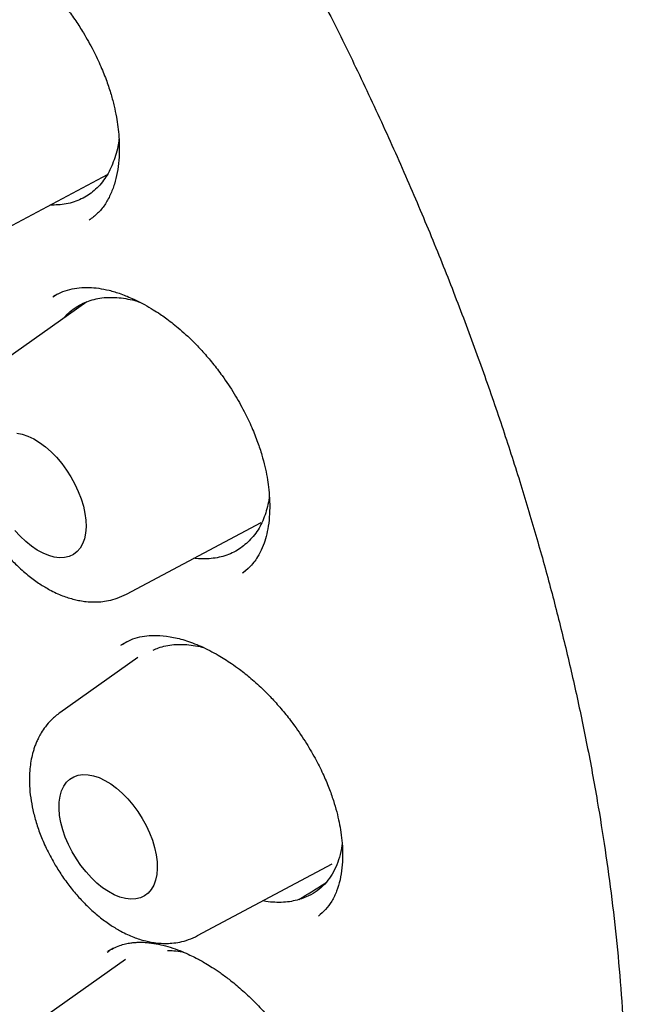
# Model space of a CAD drawing. Header units: millimetres. Extents: x 8 to 738, y 5 to 761.
# Tile 27 of 77: x 677.16 to 682.52, y 284.93 to 293.63. Entities that reach past the tile are written whole.
import ezdxf

# ---------------------------------------------------------------- set-up
doc = ezdxf.new("R2010")
doc.units = ezdxf.units.MM

msp = doc.modelspace()

# ---------------------------------------------------------------- linework, layer by layer
at = {"color": 7, "linetype": 'Continuous', "lineweight": 30}
for p, q in [((676.8087, 291.6641), (677.9382, 292.2669)), ((677.4973, 291.2092), (677.4622, 291.1894)), ((677.7557, 291.1411), (676.8898, 290.5277)), ((678.1066, 288.5575), (679.2953, 289.1918)), ((679.1386, 288.7488), (679.1828, 288.7863)), ((678.1097, 288.1376), (678.0645, 288.1107)), ((678.2081, 287.9984), (677.5188, 287.5102)), ((678.7356, 285.5399), (679.9243, 286.1743)), ((679.8086, 285.7179), (679.8483, 285.7533)), ((677.993, 285.4303), (677.9418, 285.3989)), ((678.0988, 285.3285), (677.4229, 284.8498))]:
    msp.add_line(p, q, dxfattribs=at)
at = {"color": 7, "linetype": 'Continuous', "lineweight": 30, "flags": 128}
for points in [[(677.1394, 289.9799), (677.1874, 289.9705), (677.2373, 289.9536), (677.2883, 289.9293), (677.3397, 289.898), (677.3907, 289.8601), (677.4407, 289.8162), (677.489, 289.7668), (677.5349, 289.7128), (677.5776, 289.6548), (677.6168, 289.5936), (677.6517, 289.5302), (677.6819, 289.4653), (677.707, 289.4), (677.7266, 289.3351), (677.7404, 289.2715), (677.7483, 289.2102), (677.7501, 289.1519), (677.7459, 289.0976), (677.7356, 289.0479), (677.7194, 289.0036), (677.6976, 288.9653), (677.6704, 288.9335), (677.6383, 288.9087), (677.6016, 288.8912), (677.561, 288.8813), (677.5169, 288.8791), (677.47, 288.8847), (677.4209, 288.8979), (677.3704, 288.9186), (677.3192, 288.9464), (677.2678, 288.9811), (677.2172, 289.022), (677.168, 289.0687), (677.1208, 289.1205)], [(677.5121, 286.6627), (677.5134, 286.7191), (677.5206, 286.7712), (677.5339, 286.8183), (677.5529, 286.8596), (677.5774, 286.8947), (677.6072, 286.9231), (677.6416, 286.9443), (677.6803, 286.958), (677.7228, 286.964), (677.7683, 286.9624), (677.8164, 286.953), (677.8663, 286.936), (677.9173, 286.9117), (677.9686, 286.8804), (678.0197, 286.8425), (678.0697, 286.7986), (678.118, 286.7493), (678.1638, 286.6952), (678.2066, 286.6372), (678.2457, 286.5761), (678.2807, 286.5126), (678.3109, 286.4478), (678.3359, 286.3824), (678.3555, 286.3175), (678.3694, 286.2539), (678.3773, 286.1926), (678.3791, 286.1343), (678.3748, 286.08), (678.3646, 286.0303), (678.3484, 285.986), (678.3266, 285.9477), (678.2994, 285.9159), (678.2673, 285.8911), (678.2306, 285.8737), (678.19, 285.8638), (678.1459, 285.8616), (678.099, 285.8671), (678.0499, 285.8803), (677.9994, 285.901), (677.9481, 285.9288), (677.8968, 285.9635), (677.8462, 286.0045), (677.797, 286.0512), (677.7498, 286.1029), (677.7054, 286.1591), (677.6644, 286.2188), (677.6273, 286.2812), (677.5947, 286.3454), (677.567, 286.4107), (677.5446, 286.4759), (677.5279, 286.5402), (677.517, 286.6028), (677.5121, 286.6627)]]:
    msp.add_lwpolyline(points, dxfattribs=at)
at = {"color": 7, "linetype": 'Continuous', "lineweight": 30}
for points, knots in [([(664.3874, 305.8807), (664.4231, 305.8852), (664.4984, 305.8946), (664.6213, 305.9073), (664.7596, 305.9188), (664.9138, 305.9279), (665.0843, 305.9336), (665.2674, 305.9347), (665.4606, 305.9304), (665.6573, 305.9206), (665.8545, 305.9056), (666.0487, 305.8858), (666.2937, 305.8549), (666.587, 305.808), (666.9258, 305.74), (667.1933, 305.676), (667.3886, 305.6243), (667.5108, 305.5902), (667.6172, 305.5591), (667.707, 305.532), (667.7798, 305.5094), (667.837, 305.4912), (667.8871, 305.475), (667.9393, 305.4579), (668.0015, 305.4371), (668.0743, 305.4123), (668.1741, 305.3774), (668.3015, 305.3314), (668.4532, 305.2742), (668.6089, 305.2131), (668.7645, 305.1496), (668.9202, 305.0836), (669.1347, 304.9893), (669.4081, 304.8626), (669.7405, 304.6977), (670.0725, 304.5223), (670.4087, 304.3339), (670.7565, 304.1278), (671.1202, 303.8999), (671.5003, 303.6483), (671.8941, 303.3729), (672.3012, 303.0725), (672.6894, 302.7704), (673.0568, 302.4707), (673.4016, 302.1776), (673.7528, 301.8665), (674.1097, 301.5371), (674.4653, 301.1951), (674.8188, 300.8413), (675.1696, 300.4762), (675.5232, 300.0932), (675.8791, 299.6923), (676.2362, 299.2734), (676.6144, 298.8112), (677.0068, 298.3098), (677.4067, 297.7734), (677.7891, 297.2353), (678.154, 296.6967), (678.4939, 296.1708), (678.81, 295.6587), (679.1036, 295.1618), (679.3822, 294.6686), (679.6461, 294.1799), (679.8956, 293.6965), (680.1444, 293.1916), (680.3903, 292.6664), (680.6309, 292.1226), (680.8533, 291.59), (681.0591, 291.0661), (681.2489, 290.5518), (681.4229, 290.048), (681.5807, 289.5582), (681.723, 289.0831), (681.8511, 288.6213), (681.9682, 288.1629), (682.0766, 287.6975), (682.1772, 287.2169), (682.2635, 286.7484), (682.3361, 286.294), (682.3958, 285.8552), (682.4454, 285.4088), (682.4837, 284.9556), (682.5097, 284.4968), (682.5208, 284.0878), (682.5211, 283.7291), (682.5148, 283.4259), (682.5023, 283.136), (682.4878, 282.9122), (682.4749, 282.75), (682.4653, 282.6423), (682.4552, 282.5393), (682.4447, 282.441), (682.4341, 282.3486), (682.4241, 282.2664), (682.4155, 282.2005), (682.4092, 282.1531), (682.4048, 282.1214), (682.4012, 282.0958), (682.3973, 282.0685), (682.3922, 282.0333), (682.3857, 281.9899), (682.3766, 281.9301), (682.364, 281.8516), (682.3473, 281.7524), (682.3268, 281.6385), (682.3004, 281.5005), (682.2666, 281.3373), (682.2236, 281.1478), (682.1719, 280.9405), (682.1115, 280.7212), (682.0443, 280.5001), (681.9613, 280.2515), (681.8625, 279.9862), (681.7471, 279.7105), (681.6305, 279.4606), (681.5147, 279.2349), (681.401, 279.0323), (681.2912, 278.8507), (681.2178, 278.7397), (681.1826, 278.6864)], [0, 0, 0, 0, 0.004483, 0.009473, 0.014973, 0.020982, 0.027501, 0.034529, 0.041623, 0.048921, 0.05605, 0.063006, 0.069788, 0.082159, 0.093907, 0.105034, 0.109693, 0.113869, 0.11747, 0.120498, 0.122951, 0.12483, 0.126265, 0.128001, 0.130085, 0.132517, 0.135298, 0.140083, 0.145251, 0.150405, 0.155545, 0.160671, 0.165783, 0.176689, 0.187531, 0.198307, 0.209093, 0.220275, 0.232122, 0.244435, 0.257215, 0.270461, 0.284173, 0.295275, 0.306665, 0.318342, 0.330308, 0.342562, 0.354431, 0.366559, 0.378945, 0.391589, 0.404491, 0.417634, 0.433303, 0.448712, 0.46386, 0.478747, 0.493372, 0.506788, 0.519975, 0.532935, 0.545668, 0.558173, 0.57045, 0.584627, 0.598487, 0.612031, 0.625258, 0.638401, 0.651215, 0.663701, 0.675858, 0.687687, 0.699297, 0.711398, 0.723996, 0.737092, 0.748593, 0.760452, 0.772668, 0.785242, 0.798172, 0.81146, 0.820425, 0.829541, 0.83834, 0.846505, 0.849964, 0.853296, 0.8565, 0.859575, 0.862523, 0.865229, 0.867371, 0.868811, 0.869772, 0.870411, 0.871271, 0.872401, 0.8738, 0.875469, 0.878204, 0.881448, 0.885201, 0.889464, 0.895203, 0.901664, 0.908846, 0.916749, 0.924899, 0.932775, 0.9443, 0.955184, 0.965428, 0.975031, 0.983994, 0.992317, 1, 1, 1, 1]), ([(664.6674, 305.6885), (664.6561, 305.687), (664.6282, 305.6831), (664.5854, 305.6764), (664.5288, 305.6672), (664.4593, 305.6554), (664.3761, 305.6406), (664.2809, 305.6226), (664.1763, 305.6014), (664.0658, 305.577), (663.9008, 305.5368), (663.6842, 305.476), (663.4628, 305.4014), (663.2849, 305.3336), (663.1498, 305.2777), (663.015, 305.2174), (662.8808, 305.1528), (662.7473, 305.0836), (662.6167, 305.011), (662.4957, 304.9391), (662.3885, 304.8715), (662.2968, 304.8106), (662.2181, 304.7561), (662.1518, 304.7085), (662.0976, 304.6684), (662.0571, 304.6376), (662.0264, 304.6139), (661.9989, 304.5925), (661.9666, 304.5668), (661.9269, 304.5348), (661.8801, 304.4961), (661.805, 304.4326), (661.7024, 304.3418), (661.5738, 304.2204), (661.4404, 304.0857), (661.303, 303.9366), (661.1425, 303.7489), (660.965, 303.5205), (660.7776, 303.25), (660.6016, 302.9648), (660.4705, 302.7255), (660.3773, 302.5403), (660.317, 302.4144), (660.2601, 302.2894), (660.2088, 302.1709), (660.1651, 302.0654), (660.1294, 301.9756), (660.1011, 301.9019), (660.0793, 301.8439), (660.0635, 301.8007), (660.0502, 301.764), (660.0359, 301.724), (660.0177, 301.6719), (659.9948, 301.6049), (659.9675, 301.5224), (659.9372, 301.4275), (659.9064, 301.3264), (659.8766, 301.2245), (659.8484, 301.1233), (659.8073, 300.9694), (659.757, 300.764), (659.7017, 300.5081), (659.6549, 300.261), (659.6145, 300.0164), (659.5788, 299.7648), (659.547, 299.496), (659.5198, 299.2068), (659.4982, 298.8966), (659.4835, 298.5647), (659.4769, 298.2105), (659.4795, 297.8502), (659.4912, 297.4856), (659.5116, 297.1185), (659.5421, 296.733), (659.5836, 296.329), (659.6373, 295.9062), (659.7042, 295.4648), (659.7847, 295.0073), (659.8834, 294.5156), (660.0019, 293.9932), (660.1424, 293.4413), (660.2997, 292.8833), (660.4739, 292.3199), (660.6649, 291.752), (660.8727, 291.1803), (661.0971, 290.6058), (661.3381, 290.0294), (661.5955, 289.452), (661.8691, 288.8744), (662.1586, 288.2978), (662.4638, 287.723), (662.7845, 287.1512), (663.1062, 286.607), (663.4265, 286.0908), (663.7433, 285.6024), (664.0709, 285.1192), (664.4088, 284.6419), (664.7568, 284.1713), (665.1143, 283.7085), (665.4782, 283.2573), (665.8614, 282.8022), (666.2602, 282.3498), (666.6728, 281.9035), (667.0801, 281.4833), (667.4809, 281.0885), (667.8742, 280.7187), (668.2593, 280.3729), (668.6494, 280.0383), (669.0434, 279.7163), (669.4396, 279.4087), (669.822, 279.1268), (670.1899, 278.8691), (670.5429, 278.6343), (670.8805, 278.4211), (671.1825, 278.24), (671.4579, 278.0826), (671.716, 277.9413), (671.9863, 277.8004), (672.2689, 277.6607), (672.5637, 277.5235), (672.8703, 277.39), (673.1594, 277.2733), (673.4294, 277.1721), (673.6785, 277.0851), (673.9315, 277.0035), (674.1804, 276.9301), (674.417, 276.8667), (674.6272, 276.8157), (674.8123, 276.775), (674.9738, 276.7427), (675.1032, 276.7191), (675.204, 276.7021), (675.2787, 276.6902), (675.3453, 276.6802), (675.3995, 276.6725), (675.4396, 276.667), (675.4717, 276.6627), (675.5054, 276.6584), (675.5484, 276.653), (675.603, 276.6465), (675.6689, 276.6392), (675.7494, 276.631), (675.8449, 276.6224), (675.9562, 276.6139), (676.0807, 276.6063), (676.218, 276.6003), (676.43, 276.5953), (676.7058, 276.5985), (677.0335, 276.6187), (677.3437, 276.6535), (677.5969, 276.6946), (677.7982, 276.7354), (677.9525, 276.7712), (678.1014, 276.8101), (678.2444, 276.8515), (678.3775, 276.894), (678.4974, 276.9356), (678.602, 276.9745), (678.6923, 277.0101), (678.7668, 277.0409), (678.828, 277.0672), (678.8783, 277.0895), (678.9252, 277.1109), (678.9749, 277.134), (679.0333, 277.1621), (679.103, 277.1967), (679.1835, 277.2385), (679.2798, 277.2906), (679.3922, 277.355), (679.521, 277.4336), (679.6614, 277.5254), (679.8126, 277.6318), (679.9605, 277.7444), (680.0998, 277.8587), (680.225, 277.9682), (680.3424, 278.0775), (680.4511, 278.1846), (680.5599, 278.2976), (680.6671, 278.4155), (680.7716, 278.5373), (680.8646, 278.6516), (680.9467, 278.7575), (681.0185, 278.8544), (681.0805, 278.9412), (681.1186, 278.9971), (681.1361, 279.0228)], [0, 0, 0, 0, 0.000731, 0.001789, 0.003182, 0.005099, 0.007424, 0.010158, 0.013302, 0.016663, 0.020059, 0.028203, 0.036543, 0.040873, 0.045254, 0.049686, 0.054169, 0.058702, 0.063287, 0.067696, 0.071445, 0.074764, 0.077653, 0.080111, 0.082138, 0.083735, 0.084688, 0.085632, 0.086866, 0.088389, 0.090203, 0.092301, 0.097179, 0.102398, 0.107958, 0.11386, 0.120104, 0.129352, 0.138643, 0.147962, 0.157308, 0.161055, 0.164806, 0.168561, 0.172052, 0.175075, 0.177583, 0.17964, 0.181247, 0.182404, 0.183212, 0.184275, 0.185697, 0.187477, 0.189727, 0.192359, 0.195075, 0.197745, 0.20037, 0.202949, 0.209631, 0.215985, 0.222011, 0.227708, 0.233588, 0.239835, 0.246452, 0.253439, 0.260795, 0.26852, 0.276614, 0.284, 0.291668, 0.299618, 0.307851, 0.316367, 0.325164, 0.334241, 0.34344, 0.354003, 0.364618, 0.375286, 0.386006, 0.39678, 0.407606, 0.418485, 0.429417, 0.440402, 0.45144, 0.462531, 0.473675, 0.484873, 0.496124, 0.506013, 0.515943, 0.525914, 0.535926, 0.545979, 0.556074, 0.566191, 0.57613, 0.587205, 0.597977, 0.608446, 0.618612, 0.628475, 0.638036, 0.647293, 0.657301, 0.666929, 0.676177, 0.685046, 0.693534, 0.701642, 0.709369, 0.715285, 0.721476, 0.727977, 0.734788, 0.74191, 0.749343, 0.757087, 0.763038, 0.76916, 0.775453, 0.781792, 0.787724, 0.793209, 0.797666, 0.801776, 0.80554, 0.807595, 0.80953, 0.81131, 0.812743, 0.813734, 0.814423, 0.815239, 0.816355, 0.817772, 0.81949, 0.821508, 0.824075, 0.827006, 0.830301, 0.83396, 0.837983, 0.847362, 0.85643, 0.86518, 0.873612, 0.878278, 0.882841, 0.887299, 0.891655, 0.895836, 0.899541, 0.90283, 0.905702, 0.908158, 0.910018, 0.911657, 0.913087, 0.91464, 0.916585, 0.918924, 0.921656, 0.924782, 0.928826, 0.933381, 0.938448, 0.944026, 0.950115, 0.95524, 0.960263, 0.965024, 0.969523, 0.973761, 0.978786, 0.983386, 0.98756, 0.991308, 0.99463, 0.997528, 1, 1, 1, 1]), ([(676.183, 294.357), (676.2013, 294.3674), (676.2355, 294.3868), (676.2875, 294.4063), (676.3369, 294.4198), (676.3817, 294.4277), (676.4194, 294.4315), (676.4502, 294.433), (676.4832, 294.4333), (676.5252, 294.4314), (676.5888, 294.4241), (676.6715, 294.4072), (676.763, 294.3785), (676.8495, 294.3435), (676.9246, 294.3073), (676.9978, 294.2667), (677.0628, 294.2262), (677.1189, 294.1879), (677.1702, 294.1502), (677.2262, 294.1062), (677.2888, 294.0527), (677.3568, 293.9894), (677.428, 293.9167), (677.5047, 293.8302), (677.5834, 293.7317), (677.6588, 293.6262), (677.7371, 293.5038), (677.8123, 293.3692), (677.8803, 293.2257), (677.9323, 293.0948), (677.9708, 292.9773), (677.9986, 292.8718), (678.0184, 292.7762), (678.0323, 292.6855), (678.0414, 292.5932), (678.045, 292.4939), (678.0409, 292.3886), (678.027, 292.282), (678.0023, 292.1792), (677.9654, 292.0819), (677.9143, 291.9925), (677.8522, 291.9173), (677.803, 291.8807), (677.7774, 291.8617)], [0, 0, 0, 0, 0.026415, 0.049383, 0.068891, 0.088502, 0.102517, 0.111567, 0.120474, 0.136093, 0.153669, 0.182874, 0.214285, 0.236479, 0.25938, 0.279876, 0.300193, 0.315817, 0.328625, 0.344719, 0.364571, 0.383994, 0.406044, 0.43073, 0.458064, 0.485919, 0.512353, 0.549283, 0.582923, 0.613261, 0.640307, 0.66456, 0.687234, 0.708396, 0.730516, 0.756407, 0.785908, 0.817173, 0.849607, 0.883249, 0.918756, 0.957629, 1, 1, 1, 1]), ([(678.0407, 292.5799), (678.0377, 292.5574), (678.031, 292.5065), (678.0124, 292.4321), (677.9934, 292.3833), (677.9838, 292.3589)], [0, 0, 0, 0, 0.281474, 0.63928, 1, 1, 1, 1]), ([(677.9838, 292.3589), (677.974, 292.336), (677.9543, 292.2901), (677.9165, 292.2283), (677.8727, 292.1721), (677.823, 292.1231), (677.7683, 292.082), (677.7089, 292.0486), (677.6445, 292.0228), (677.576, 292.0054), (677.505, 291.9959), (677.4559, 291.9963), (677.4316, 291.9966)], [0, 0, 0, 0, 0.098743, 0.198172, 0.299763, 0.402101, 0.501548, 0.600995, 0.701863, 0.804201, 0.902944, 1, 1, 1, 1]), ([(677.4556, 291.185), (677.4784, 291.1987), (677.5217, 291.2248), (677.6006, 291.2521), (677.6888, 291.2675), (677.7747, 291.2701), (677.8622, 291.2624), (677.9552, 291.2441), (678.0592, 291.2128), (678.1644, 291.1697), (678.2606, 291.121), (678.3378, 291.0758), (678.3992, 291.0359), (678.4537, 290.9977), (678.5072, 290.9575), (678.567, 290.9091), (678.6328, 290.8515), (678.7063, 290.7811), (678.7864, 290.6965), (678.8699, 290.5983), (678.964, 290.4749), (679.0585, 290.3323), (679.1455, 290.1777), (679.2135, 290.0347), (679.2649, 289.9057), (679.3026, 289.7904), (679.3299, 289.687), (679.3492, 289.5922), (679.3631, 289.4986), (679.3718, 289.399), (679.3731, 289.2914), (679.3647, 289.1851), (679.3473, 289.0893), (679.323, 289.0054), (679.2937, 288.9368), (679.2624, 288.8814), (679.23, 288.8354), (679.187, 288.7867), (679.1513, 288.7589), (679.1321, 288.7439)], [0, 0, 0, 0, 0.03802, 0.072077, 0.102732, 0.13199, 0.16002, 0.18846, 0.219512, 0.253223, 0.279929, 0.301934, 0.319104, 0.332367, 0.348374, 0.36479, 0.384011, 0.406047, 0.430905, 0.458599, 0.487654, 0.528456, 0.565762, 0.59953, 0.629755, 0.656476, 0.680865, 0.703636, 0.725426, 0.750788, 0.780598, 0.812236, 0.841932, 0.870291, 0.8998, 0.917439, 0.940053, 0.967584, 1, 1, 1, 1]), ([(677.5568, 291.0002), (677.5621, 291.0068), (677.5819, 291.0311), (677.6222, 291.0663), (677.6777, 291.1056), (677.7386, 291.1366), (677.8038, 291.1597), (677.8727, 291.1747), (677.9458, 291.1817), (678.022, 291.1804), (678.1003, 291.1705), (678.1673, 291.1569), (678.2087, 291.1433), (678.2231, 291.1386)], [0, 0, 0, 0, 0.03698, 0.137182, 0.238814, 0.341929, 0.442131, 0.542332, 0.643965, 0.74708, 0.846572, 0.946755, 1, 1, 1, 1]), ([(676.8898, 290.5277), (676.8641, 290.5076), (676.8171, 290.4706), (676.7642, 290.4085), (676.7274, 290.354), (676.7026, 290.3091), (676.6846, 290.2706), (676.6703, 290.2346), (676.6587, 290.2003), (676.6396, 290.134), (676.6215, 290.0295), (676.619, 289.8976), (676.6308, 289.7755), (676.6506, 289.6676), (676.6803, 289.5555), (676.7217, 289.4369), (676.7773, 289.3103), (676.8424, 289.1895), (676.9141, 289.0772), (676.9877, 288.9774), (677.0662, 288.8852), (677.1528, 288.7968), (677.2443, 288.7172), (677.3384, 288.6491), (677.4184, 288.6012), (677.4852, 288.5677), (677.5404, 288.5442), (677.594, 288.5252), (677.6454, 288.5106), (677.6984, 288.4992), (677.7552, 288.491), (677.8162, 288.4875), (677.8826, 288.4901), (677.9522, 288.5002), (678.0292, 288.5206), (678.0799, 288.5447), (678.1066, 288.5575)], [0, 0, 0, 0, 0.034607, 0.063604, 0.087034, 0.105072, 0.120414, 0.134549, 0.147487, 0.159539, 0.208141, 0.259406, 0.294383, 0.329501, 0.365157, 0.403486, 0.444939, 0.489597, 0.525262, 0.562817, 0.599784, 0.63428, 0.676433, 0.714214, 0.747616, 0.770191, 0.791025, 0.810111, 0.830085, 0.84726, 0.867715, 0.892078, 0.914053, 0.939347, 0.968, 1, 1, 1, 1]), ([(679.3682, 289.4278), (679.3676, 289.4218), (679.3646, 289.3882), (679.3525, 289.331), (679.3318, 289.257), (679.3039, 289.1883), (679.2693, 289.1248), (679.2281, 289.0669), (679.195, 289.0342), (679.1785, 289.0179)], [0, 0, 0, 0, 0.034646, 0.192903, 0.351158, 0.510902, 0.670641, 0.835321, 1, 1, 1, 1]), ([(679.1785, 289.0179), (679.162, 289.0029), (679.1288, 288.9729), (679.072, 288.9366), (679.01, 288.9071), (678.9433, 288.8859), (678.8731, 288.8728), (678.7996, 288.8685), (678.7426, 288.8695), (678.7095, 288.8746), (678.7028, 288.8757)], [0, 0, 0, 0, 0.1357792, 0.2725011, 0.4121964, 0.5529191, 0.6896666, 0.8264141, 0.9651147, 1, 1, 1, 1]), ([(678.0581, 288.1061), (678.08, 288.1202), (678.1216, 288.1467), (678.1986, 288.1751), (678.2857, 288.1917), (678.3814, 288.1958), (678.4915, 288.1849), (678.6219, 288.1534), (678.7416, 288.1084), (678.8408, 288.0611), (678.912, 288.0222), (678.9757, 287.9838), (679.0389, 287.9422), (679.1161, 287.887), (679.213, 287.8095), (679.3138, 287.7173), (679.4091, 287.6187), (679.4943, 287.5211), (679.5887, 287.4006), (679.6834, 287.2627), (679.7713, 287.1134), (679.841, 286.9749), (679.8944, 286.8496), (679.9344, 286.7369), (679.9639, 286.6354), (679.9857, 286.5416), (680.0021, 286.4486), (680.0133, 286.3501), (680.0175, 286.2442), (680.0119, 286.1357), (679.9947, 286.0301), (679.9648, 285.9305), (679.9203, 285.8398), (679.8659, 285.7663), (679.8238, 285.731), (679.8022, 285.713)], [0, 0, 0, 0, 0.038485, 0.072828, 0.103742, 0.133719, 0.172586, 0.212224, 0.25358, 0.276703, 0.296795, 0.313837, 0.330222, 0.349779, 0.378762, 0.412817, 0.438359, 0.466182, 0.494555, 0.534372, 0.570854, 0.603965, 0.633704, 0.660151, 0.684482, 0.707167, 0.729243, 0.754965, 0.784744, 0.817018, 0.85055, 0.885374, 0.921658, 0.959819, 1, 1, 1, 1]), ([(678.3425, 288.0632), (678.3579, 288.0701), (678.3935, 288.0861), (678.455, 288.1023), (678.5258, 288.1128), (678.6003, 288.1151), (678.6776, 288.1087), (678.7398, 288.099), (678.7768, 288.0886), (678.787, 288.0858)], [0, 0, 0, 0, 0.122928, 0.284696, 0.448775, 0.615245, 0.777013, 0.938781, 1, 1, 1, 1]), ([(677.5187, 287.5101), (677.4931, 287.49), (677.4461, 287.4531), (677.3931, 287.3909), (677.3563, 287.3365), (677.3316, 287.2916), (677.3136, 287.253), (677.2993, 287.217), (677.2877, 287.1827), (677.2686, 287.1164), (677.2504, 287.0119), (677.248, 286.88), (677.2598, 286.7579), (677.2795, 286.65), (677.3093, 286.5379), (677.3507, 286.4193), (677.4063, 286.2928), (677.4714, 286.1719), (677.5431, 286.0596), (677.6167, 285.9598), (677.6952, 285.8676), (677.7818, 285.7793), (677.8733, 285.6996), (677.9674, 285.6315), (678.0474, 285.5836), (678.1142, 285.5501), (678.1693, 285.5267), (678.223, 285.5076), (678.2744, 285.493), (678.3274, 285.4816), (678.3842, 285.4734), (678.4452, 285.47), (678.5116, 285.4725), (678.5812, 285.4826), (678.6582, 285.503), (678.7088, 285.5272), (678.7356, 285.5399)], [0, 0, 0, 0, 0.034607, 0.063604, 0.087034, 0.105072, 0.120414, 0.134549, 0.147487, 0.159539, 0.208141, 0.259406, 0.294383, 0.329501, 0.365157, 0.403486, 0.444939, 0.489597, 0.525262, 0.562817, 0.599784, 0.63428, 0.676433, 0.714214, 0.747616, 0.770191, 0.791025, 0.810111, 0.830085, 0.84726, 0.867715, 0.892078, 0.914053, 0.939347, 0.968, 1, 1, 1, 1]), ([(680.0117, 286.3543), (680.0112, 286.3482), (680.008, 286.305), (679.99, 286.2339), (679.9574, 286.1427), (679.9135, 286.0631), (679.8589, 285.9928), (679.7929, 285.9344), (679.717, 285.8875), (679.6589, 285.8684), (679.6299, 285.8589)], [0, 0, 0, 0, 0.023529, 0.165108, 0.301496, 0.438288, 0.574682, 0.716315, 0.858409, 1, 1, 1, 1]), ([(679.6299, 285.8589), (679.7036, 285.9049), (679.7822, 285.9539), (679.8612, 286.0031), (679.866, 286.0062)], [0, 0, 0, 0, 0.938881, 1, 1, 1, 1]), ([(679.6299, 285.8589), (679.608, 285.853), (679.564, 285.8413), (679.4926, 285.8332), (679.4171, 285.8333), (679.3565, 285.8382), (679.3206, 285.8457), (679.312, 285.8475)], [0, 0, 0, 0, 0.2273074, 0.4561931, 0.6900564, 0.9256397, 1, 1, 1, 1]), ([(677.9365, 285.3948), (677.9549, 285.4071), (677.9895, 285.4301), (678.0444, 285.4529), (678.0952, 285.4677), (678.1407, 285.476), (678.1817, 285.4803), (678.2212, 285.4819), (678.2618, 285.4811), (678.3046, 285.4779), (678.36, 285.4705), (678.4302, 285.456), (678.5137, 285.4317), (678.5937, 285.4019), (678.6629, 285.3713), (678.7179, 285.3441), (678.7646, 285.3191), (678.812, 285.292), (678.8687, 285.2571), (678.9375, 285.211), (679.0234, 285.1476), (679.1233, 285.0651), (679.2329, 284.962), (679.3425, 284.8448), (679.4504, 284.7139), (679.554, 284.5704), (679.6391, 284.434), (679.7052, 284.3127), (679.7533, 284.2131), (679.7907, 284.1254), (679.8192, 284.0497), (679.8409, 283.9852), (679.8582, 283.9274), (679.8717, 283.8764), (679.8824, 283.8311), (679.8922, 283.7844), (679.9014, 283.7326), (679.9099, 283.6708), (679.9159, 283.6049), (679.9184, 283.5392), (679.917, 283.4627), (679.9092, 283.3835), (679.8941, 283.3093), (679.876, 283.2493), (679.8537, 283.1946), (679.8228, 283.1389), (679.7821, 283.084), (679.7471, 283.0534), (679.7286, 283.0373)], [0, 0, 0, 0, 0.030317, 0.056891, 0.07971, 0.098741, 0.113936, 0.128214, 0.142112, 0.156511, 0.1714, 0.196255, 0.222386, 0.246556, 0.266456, 0.282056, 0.293481, 0.305801, 0.321514, 0.340626, 0.363118, 0.393726, 0.425917, 0.459702, 0.495074, 0.531998, 0.570415, 0.596356, 0.620414, 0.642374, 0.659538, 0.675175, 0.689292, 0.701894, 0.712982, 0.723332, 0.737463, 0.753519, 0.772799, 0.791895, 0.809582, 0.840761, 0.86643, 0.885911, 0.909089, 0.935854, 0.966154, 1, 1, 1, 1]), ([(678.4681, 285.4084), (678.4868, 285.408), (678.53, 285.407), (678.5783, 285.4012), (678.608, 285.3942), (678.6113, 285.3934)], [0, 0, 0, 0, 0.402933, 0.933173, 1, 1, 1, 1])]:
    msp.add_open_spline(points, degree=3, knots=knots, dxfattribs=at)

doc.saveas('drawing.dxf')
